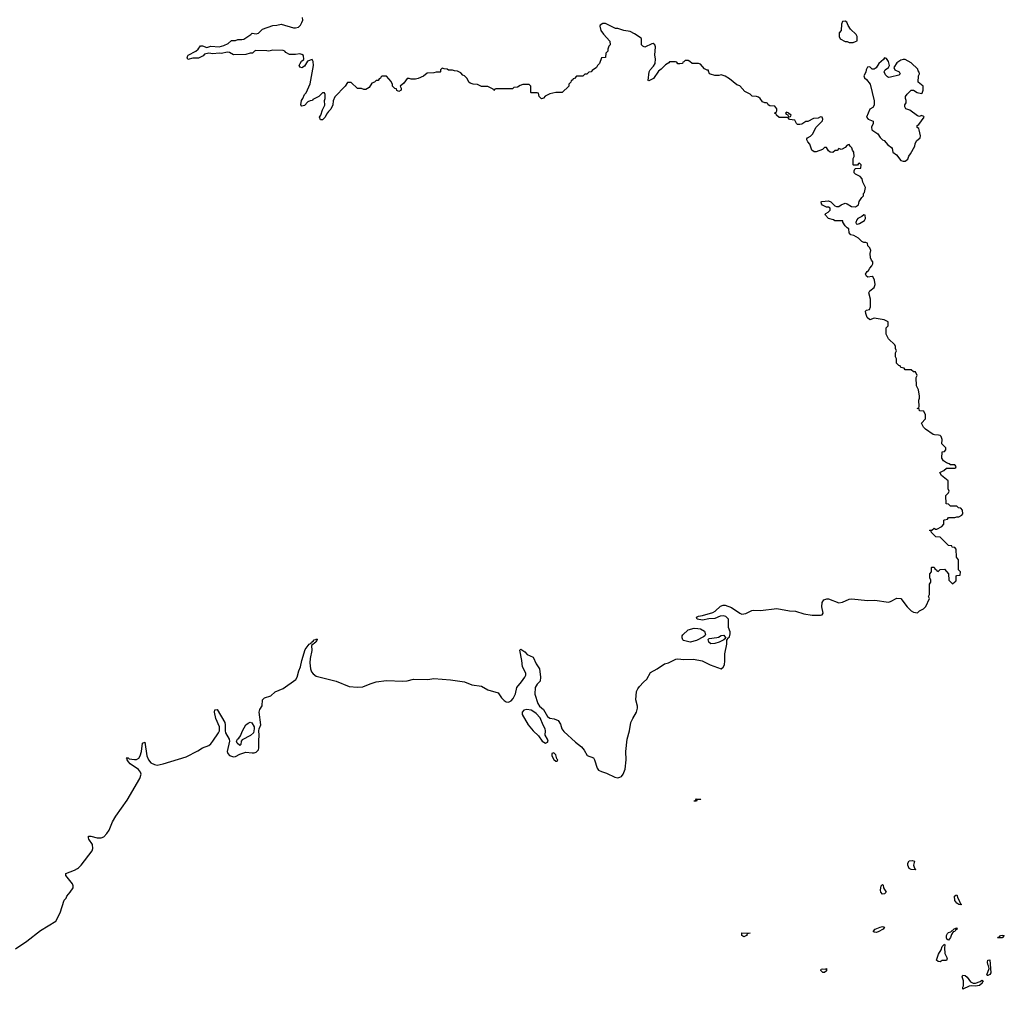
# Model space of a CAD drawing. Header units: inches. Extents: x 2380427 to 2580949, y 385907 to 546039.
# Tile 28 of 121: x 2459440 to 2468970, y 482849 to 492234. Entities that reach past the tile are written whole.
import ezdxf

# ---------------------------------------------------------------- set-up
doc = ezdxf.new("R2010")
doc.units = ezdxf.units.IN
doc.header["$MEASUREMENT"] = 0
for name, color, linetype in [('C4458', 7, 'Continuous'), ('C4468', 7, 'Continuous'), ('C4469', 7, 'Continuous')]:
    doc.layers.add(name, color=color, linetype=linetype)

msp = doc.modelspace()

# ---------------------------------------------------------------- linework, layer by layer
at = {"layer": 'C4458', "color": 5, "elevation": 40}
msp.add_lwpolyline([(2459399.3, 483240.7), (2459510, 483315.8), (2459642.6, 483417.4), (2459789, 483510), (2459832, 483590), (2459869.1, 483710.9), (2459890, 483732), (2459897.2, 483750), (2459930, 483787.7), (2459956, 483830), (2459957.7, 483850), (2459950, 483869.3), (2459885.2, 483950), (2459888, 483970), (2459970, 484000.7), (2460000, 484018.8)], dxfattribs=at)
at = {"layer": 'C4468', "color": 5, "elevation": 40}
msp.add_lwpolyline([(2460000, 484018.8), (2460010, 484024.9), (2460034.5, 484050), (2460141.2, 484190), (2460149.3, 484210.7), (2460146, 484250), (2460110, 484301.2), (2460105.1, 484314.9), (2460107.3, 484332.7), (2460130, 484332.2), (2460190, 484314.9), (2460230, 484315.5), (2460254.2, 484325.8), (2460283.7, 484356.3), (2460304.7, 484390), (2460338.7, 484470), (2460370, 484524.9), (2460480.4, 484679.6), (2460603.6, 484890), (2460614.7, 484930), (2460610.7, 484950.7), (2460590, 484975.8), (2460509.6, 485030), (2460491.6, 485050), (2460479.5, 485070), (2460479.5, 485079.5), (2460469.2, 485090), (2460489.6, 485090.4), (2460501.1, 485081.1), (2460550, 485074.3), (2460570, 485074.5), (2460593.9, 485086.1), (2460607.2, 485110), (2460619.2, 485150), (2460630, 485232), (2460650, 485242), (2460670.2, 485110), (2460685.2, 485070), (2460710, 485041.6), (2460743.5, 485023.5), (2460770, 485019.8), (2460830.2, 485030.2), (2461050, 485100.2), (2461164.1, 485155.9), (2461210, 485184.9), (2461270, 485209), (2461290, 485224.9), (2461310, 485250.3), (2461363.2, 485330), (2461372.8, 485350), (2461372.7, 485390), (2461339.3, 485470), (2461325.6, 485530), (2461330, 485554), (2461350, 485557.1), (2461425.2, 485430), (2461430.2, 485410), (2461427.9, 485350), (2461432.2, 485330), (2461468.2, 485270), (2461470.7, 485250), (2461447.6, 485150), (2461454.9, 485130), (2461470, 485110.6), (2461510, 485099.5), (2461530, 485103.1), (2461570, 485125.5), (2461630, 485144), (2461690, 485137), (2461710, 485137), (2461730, 485143.1), (2461750, 485166.8), (2461754.1, 485185.9), (2461753.2, 485253.2), (2461758.5, 485310), (2461754.3, 485350), (2461756.9, 485370), (2461772.8, 485410), (2461758, 485530), (2461763.8, 485556.2), (2461787.3, 485592.7), (2461791.8, 485650), (2461810, 485670.4), (2461870, 485688.4), (2461913.2, 485726.8), (2461990, 485761.6), (2462113.1, 485846.9), (2462127.2, 485870), (2462140.4, 485930), (2462158.9, 485970), (2462170, 486030.7), (2462201.7, 486138.3), (2462241.2, 486190), (2462260.4, 486199.6), (2462266, 486210), (2462281.2, 486218.8), (2462289.5, 486230), (2462305.6, 486234.4), (2462310, 486241), (2462318.8, 486238.8), (2462318.8, 486230), (2462306.8, 486210), (2462264, 486176), (2462266.9, 486126.9), (2462250.3, 486050), (2462249.1, 486010), (2462254.7, 485950), (2462263.2, 485923.2), (2462280.8, 485900.8), (2462310, 485881.1), (2462502.8, 485830), (2462630, 485781.3), (2462710, 485772.5), (2462762.6, 485777.4), (2462833.4, 485806.6), (2462890, 485823.6), (2462990, 485837), (2463150, 485831.3), (2463190, 485835.5), (2463251.4, 485851.4), (2463390, 485848), (2463450, 485856.5), (2463610, 485845.2), (2463745.1, 485825.1), (2463816.7, 485796.7), (2463910, 485783.8), (2463970, 485746), (2464070, 485718.8), (2464103.7, 485670), (2464130, 485643.1), (2464150, 485630.3), (2464170, 485628.8), (2464197.8, 485642.2), (2464215.5, 485664.5), (2464239.6, 485710), (2464252.3, 485770), (2464296.3, 485823.7), (2464329.3, 485870), (2464338, 485890), (2464338, 485910), (2464306, 485970), (2464301.2, 486030), (2464282, 486130), (2464290, 486142), (2464330, 486116), (2464351.3, 486090), (2464410, 486064.7), (2464438, 485998), (2464471, 485951), (2464481, 485870), (2464478, 485830), (2464450, 485803.7), (2464428.7, 485770), (2464425.5, 485705.5), (2464454.6, 485614.6), (2464470.5, 485590.5), (2464510, 485558), (2464548.1, 485488.1), (2464572.5, 485472.5), (2464613.6, 485466.4), (2464652.1, 485452.1), (2464675.1, 485415.1), (2464687.3, 485370), (2464705.8, 485345.8), (2464820.6, 485240.6), (2464877.3, 485197.3), (2464904.4, 485164.4), (2464932.1, 485112.1), (2464993, 485090), (2465004.4, 485070), (2465028.9, 484990), (2465043.7, 484970), (2465070, 484956.5), (2465120.2, 484940.2), (2465201.3, 484901.3), (2465230, 484897.3), (2465250, 484901.3), (2465265.6, 484910), (2465280.5, 484930), (2465300.3, 484979.7), (2465309, 485069), (2465306, 485150), (2465319.4, 485270), (2465343.9, 485350), (2465356.2, 485430), (2465373.5, 485470), (2465410, 485532.7), (2465421.1, 485570), (2465420.4, 485590), (2465404.9, 485650), (2465410.3, 485730), (2465422.1, 485757.9), (2465439.3, 485780.7), (2465476.9, 485823.1), (2465511.6, 485850), (2465546, 485914), (2465610, 485949.2), (2465682.2, 485997.8), (2465721.1, 486010), (2465790, 486043.5), (2465810, 486047.2), (2465870, 486041.6), (2465962.8, 486042.8), (2466046.7, 486026.7), (2466122.4, 485990), (2466229.7, 485950.3), (2466250, 485968.5), (2466261, 485990), (2466266.7, 486026.7), (2466264.9, 486095.1), (2466286, 486190), (2466286, 486234), (2466290, 486234), (2466294, 486246), (2466310, 486262), (2466318, 486290), (2466317, 486310), (2466302, 486350), (2466299.2, 486430), (2466275.8, 486455.8), (2466250, 486464.8), (2466218.6, 486461.4), (2466170, 486439.1), (2466110, 486436.3), (2466050, 486422), (2465998, 486430), (2465990, 486451), (2466010, 486460.7), (2466050, 486465.5), (2466150, 486495.5), (2466171.6, 486508.4), (2466224, 486556), (2466250, 486566.2), (2466270, 486568.1), (2466330, 486545.5), (2466408.9, 486488.9), (2466430, 486481.2), (2466470, 486485.2), (2466525.5, 486514.5), (2466542, 486518), (2466610, 486516.1), (2466770, 486534), (2466890, 486512.2), (2466950, 486510.3), (2467030, 486481.8), (2467110, 486471.6), (2467190, 486470.5), (2467206.6, 486473.4), (2467218, 486490), (2467202.9, 486550), (2467206.3, 486593.7), (2467222, 486618), (2467252.5, 486627.5), (2467270, 486627.7), (2467370, 486590.5), (2467403.3, 486596.7), (2467470, 486624), (2467492.1, 486627.9), (2467650, 486612), (2467715.9, 486615.9), (2467850, 486596), (2467870, 486601), (2467930, 486634), (2467967.3, 486632.7), (2468031.3, 486550), (2468070, 486511.3), (2468090, 486498), (2468130, 486492), (2468149.1, 486510.9), (2468188.4, 486531.6), (2468210, 486554), (2468246, 486630), (2468238, 486650), (2468246, 486670), (2468246, 486770), (2468258, 486790), (2468258, 486810), (2468248, 486830), (2468248, 486870), (2468266, 486890), (2468266, 486930), (2468270, 486934), (2468290, 486934), (2468298, 486918), (2468314, 486910), (2468318, 486898), (2468330, 486894), (2468348.4, 486911.6), (2468390, 486914), (2468431.6, 486871.6), (2468434, 486810), (2468470, 486774), (2468490, 486794), (2468502, 486798), (2468506, 486810), (2468506, 486850), (2468510, 486854), (2468542, 486858), (2468546, 486890), (2468526, 486910), (2468527.3, 487007.3), (2468507.3, 487032.7), (2468506, 487110), (2468490, 487126), (2468467.3, 487127.3), (2468462, 487142), (2468430, 487146), (2468350, 487226), (2468307.3, 487227.3), (2468266, 487270), (2468262, 487282), (2468246, 487290), (2468250, 487294), (2468270, 487294), (2468290, 487312), (2468303.6, 487303.6), (2468316.4, 487303.6), (2468366, 487330), (2468386, 487350), (2468386, 487390), (2468390, 487394), (2468422, 487398), (2468430, 487414), (2468490, 487414), (2468510, 487422), (2468530, 487422), (2468560.4, 487439.6), (2468568, 487450), (2468567.3, 487487.3), (2468550, 487506), (2468528.4, 487508.4), (2468510, 487526), (2468450, 487526), (2468430, 487546), (2468407.3, 487547.3), (2468406, 487630), (2468430, 487654), (2468438, 487670), (2468427.3, 487692.7), (2468426, 487770), (2468363.1, 487823.1), (2468346, 487850), (2468386, 487870), (2468410, 487894), (2468490, 487894), (2468502, 487898), (2468506, 487910), (2468490, 487926), (2468450, 487926), (2468436.4, 487936.4), (2468410, 487946), (2468383.1, 487963.1), (2468366, 487990), (2468368.4, 488051.6), (2468390, 488054), (2468406, 488070), (2468406, 488090), (2468366, 488130), (2468368, 488170), (2468359, 488199), (2468348.9, 488208.9), (2468334, 488214), (2468294.6, 488214.6), (2468280.2, 488220.2), (2468208, 488270), (2468188, 488290), (2468168, 488330), (2468208.7, 488370), (2468208.7, 488408.7), (2468190, 488446), (2468150, 488448), (2468146, 488466), (2468128, 488470), (2468142, 488478), (2468146, 488490), (2468142, 488550), (2468149, 488570), (2468149, 488590), (2468139, 488650), (2468122, 488690), (2468118, 488770), (2468126, 488790), (2468110, 488826), (2468090, 488826), (2468070, 488846), (2468010, 488846), (2468002, 488862), (2467970, 488866), (2467962, 488882), (2467950, 488886), (2467928.4, 488908.4), (2467928, 488950), (2467918, 488970), (2467918, 489010), (2467926, 489030), (2467918, 489050), (2467918, 489070), (2467910, 489086), (2467850, 489146), (2467828, 489190), (2467828, 489250), (2467846, 489270), (2467846, 489310), (2467806, 489330), (2467710, 489344), (2467670, 489329), (2467642, 489350), (2467628.7, 489391.3), (2467628, 489412), (2467638, 489422), (2467666, 489430), (2467674.6, 489454.6), (2467675.3, 489530), (2467659, 489590), (2467669.3, 489610.7), (2467710, 489642), (2467722, 489670), (2467714, 489714), (2467700.4, 489740.4), (2467690, 489748), (2467650, 489742), (2467638, 489750), (2467628, 489770), (2467643.1, 489796.9), (2467654.6, 489805.4), (2467668.7, 489830), (2467688.7, 489850), (2467698, 489870), (2467698, 489890), (2467684.7, 489904.7), (2467674, 489930), (2467673.2, 489970), (2467679, 489999), (2467678.7, 490000)], dxfattribs=at)
at = {"layer": 'C4468', "color": 5}
for points, elevation in [([(2465930, 486209.6), (2465865.1, 486225.1), (2465859, 486230), (2465853.2, 486250), (2465853.2, 486270), (2465860.1, 486279.9), (2465910, 486327.3), (2465970, 486343), (2466002.5, 486342.5), (2466030, 486339.1), (2466070, 486316), (2466076.8, 486283.2), (2466071, 486269), (2466059.9, 486260.1), (2465990, 486224.2)], 40), ([(2466130, 486193.2), (2466109.3, 486210), (2466104.7, 486235.3), (2466114.6, 486245.4), (2466187.2, 486252.8), (2466203.2, 486256.8), (2466230, 486274.8), (2466255.3, 486275.3), (2466274, 486246), (2466254, 486230), (2466210, 486209.3), (2466170, 486196)], 40), ([(2464350, 485558.4), (2464321, 485550), (2464302, 485530), (2464302, 485510), (2464362, 485410), (2464410, 485350.8), (2464462.4, 485302.4), (2464498, 485250), (2464530, 485232), (2464550, 485242), (2464554, 485250), (2464548.7, 485270), (2464525.2, 485310), (2464529.3, 485350), (2464526, 485370), (2464506.2, 485406.2), (2464478, 485478), (2464438.4, 485518.4), (2464416.2, 485536.2), (2464390, 485549.3)], 40), ([(2461570, 485208.7), (2461544, 485230), (2461539, 485250), (2461549, 485270), (2461561.2, 485278.8), (2461577, 485303), (2461595.1, 485350), (2461630, 485407.7), (2461650, 485425.5), (2461670, 485434.8), (2461688, 485428), (2461708.5, 485388.5), (2461710.5, 485369.5), (2461703, 485330), (2461675.6, 485304.4), (2461594.8, 485265.2), (2461584.7, 485250), (2461582, 485218)], 40), ([(2464610, 485139), (2464592, 485130), (2464591.3, 485110), (2464610, 485072), (2464630, 485058), (2464642, 485058), (2464648, 485070), (2464640.2, 485080.2), (2464630, 485118)], 40), ([(2465969.1, 484669.1), (2465970, 484674), (2465982, 484678), (2465990, 484694), (2466032, 484690), (2466030, 484686), (2465998, 484682), (2465990, 484669.2)], 20), ([(2468110, 484006), (2468070, 484009.7), (2468050, 484018.4), (2468037.2, 484050), (2468037.7, 484070), (2468050, 484091.4), (2468077, 484097), (2468101, 484090), (2468090.7, 484050), (2468101.4, 484021.4), (2468114.8, 484010)], 20), ([(2467790, 483769.6), (2467775.1, 483790), (2467772, 483810), (2467779.3, 483850), (2467790, 483862.8), (2467797.1, 483857.1), (2467802, 483830), (2467826.8, 483790), (2467810, 483773.2)], 20), ([(2468550, 483665.2), (2468530, 483669.7), (2468510, 483682.9), (2468492.3, 483710), (2468489.7, 483750.3), (2468500.2, 483759.8), (2468510, 483762.8), (2468519.3, 483730), (2468533.7, 483710), (2468542.5, 483682.5), (2468554.8, 483670)], 20), ([(2466450, 483357.2), (2466430, 483369.2), (2466430, 483394), (2466511, 483391), (2466491, 483389), (2466478, 483382), (2466478, 483370), (2466470, 483367.3)], 20), ([(2467730, 483399.7), (2467710, 483402.9), (2467700.9, 483410), (2467722, 483430), (2467770, 483450.3), (2467790, 483457), (2467811.9, 483451.9), (2467799.1, 483430), (2467750, 483405.1)], 20), ([(2468430, 483325.2), (2468415.1, 483335.1), (2468409.7, 483349.7), (2468412, 483370), (2468420.9, 483390), (2468430, 483399.1), (2468453.6, 483406.4), (2468484.9, 483435.1), (2468510, 483444.7), (2468514.9, 483430), (2468499.1, 483420.9), (2468490, 483407.8), (2468475.9, 483404.1), (2468460.6, 483379.4), (2468450.2, 483349.8)], 20), ([(2468905.6, 483345.6), (2468910, 483352.4), (2468924.1, 483355.9), (2468934, 483370), (2468954.3, 483374.3), (2468970.4, 483370.4), (2468950, 483348.2)], 20), ([(2468350, 483114), (2468330, 483119), (2468315.3, 483130), (2468332.7, 483190), (2468358, 483230), (2468370, 483262), (2468390, 483284.7), (2468396.3, 483276.3), (2468390.4, 483249.7), (2468395.8, 483195.8), (2468418, 483150), (2468410, 483129), (2468370, 483129)], 20), ([(2468803.7, 482983.7), (2468801.2, 482990), (2468823.7, 483050), (2468817.5, 483077.5), (2468810, 483088.7), (2468807.3, 483112.7), (2468810, 483132), (2468830, 483134), (2468838.4, 483010), (2468830, 482993.2), (2468810, 482983.7)], 20), ([(2467230, 483012.7), (2467212.9, 483012.9), (2467193.2, 483030), (2467196.4, 483043.6), (2467210, 483046.8), (2467236, 483044), (2467250.5, 483050.5), (2467250, 483027.8)], 20), ([(2468693, 482907), (2468736.6, 482923.4), (2468750, 482935.5), (2468756.8, 482936.8), (2468764.7, 482930), (2468758, 482922), (2468756.4, 482910), (2468730, 482887.2), (2468690, 482878.9), (2468650, 482881.3), (2468630, 482878), (2468570, 482849), (2468569.4, 482869.4), (2468576.2, 482883.8), (2468576.3, 482930), (2468560.9, 482970), (2468570, 482986), (2468590, 482982), (2468610, 482964.9), (2468641.8, 482921.8), (2468670, 482907.3)], 20)]:
    msp.add_lwpolyline(points, close=True, dxfattribs=dict(at, elevation=elevation))
at = {"layer": 'C4469', "color": 5, "elevation": 40}
msp.add_lwpolyline([(2467678.7, 490000), (2467670, 490026), (2467650, 490046), (2467646, 490070), (2467630, 490078), (2467610, 490078), (2467590, 490088), (2467560.4, 490120.4), (2467514, 490146), (2467486, 490150), (2467468, 490170), (2467466, 490210), (2467450, 490218), (2467430, 490238), (2467406, 490274), (2467406, 490286), (2467330, 490286), (2467318, 490298), (2467269.1, 490309.1), (2467240.4, 490340.4), (2467238, 490350), (2467243.1, 490356.9), (2467266, 490370), (2467286, 490390), (2467286, 490410), (2467270, 490418), (2467250, 490418), (2467210, 490438), (2467202, 490450), (2467198, 490470), (2467204.7, 490475.3), (2467270, 490481), (2467291.3, 490470), (2467330, 490431.3), (2467346, 490426), (2467370, 490426.8), (2467390, 490441), (2467430, 490458), (2467450, 490452), (2467490, 490424.7), (2467530, 490422), (2467559, 490441), (2467566.8, 490473.2), (2467590, 490512), (2467608, 490530), (2467608, 490550), (2467618, 490562), (2467626, 490610), (2467600.4, 490660.4), (2467594.6, 490694.6), (2467575.3, 490715.3), (2467530, 490738), (2467518, 490750), (2467518, 490770), (2467527.3, 490792.7), (2467582, 490798), (2467586, 490830), (2467570, 490846), (2467558, 490842), (2467550, 490826), (2467510, 490826), (2467506, 490830), (2467506, 490890), (2467518, 490910), (2467515.3, 490950), (2467502, 490970), (2467494, 490994), (2467478, 491010), (2467470, 491026), (2467450, 491018), (2467430, 490998), (2467399.6, 490980.4), (2467390, 490978), (2467370, 490986), (2467351.6, 490968.4), (2467332.7, 490967.3), (2467310, 490948), (2467286, 490950), (2467270, 490966), (2467250, 490998), (2467230, 490998), (2467210, 490978), (2467150, 490955.3), (2467130, 490955.3), (2467108.7, 490970), (2467088.9, 491028.9), (2467068, 491050), (2467058, 491070), (2467060.4, 491079.6), (2467066, 491090), (2467093.2, 491106.8), (2467112.9, 491127.1), (2467150, 491194), (2467210, 491254), (2467215.3, 491270), (2467206, 491290), (2467190, 491294), (2467170, 491282), (2467122.8, 491277.2), (2467070, 491248), (2467050, 491248), (2467010, 491222), (2466990, 491218), (2466970, 491218), (2466958, 491230), (2466942, 491262), (2466890, 491268), (2466882, 491282), (2466867.3, 491287.3), (2466790, 491288), (2466766, 491310), (2466762, 491322), (2466746, 491330), (2466762, 491338), (2466767.3, 491352.7), (2466768, 491370), (2466750, 491398), (2466700.4, 491400.4), (2466686, 491410), (2466682, 491422), (2466668, 491428), (2466652, 491428), (2466630, 491438), (2466608.7, 491470), (2466590, 491484), (2466571.9, 491491.9), (2466530, 491494), (2466510, 491514), (2466459.3, 491539.3), (2466410, 491592.7), (2466382.7, 491602.7), (2466310, 491662), (2466270, 491688), (2466230, 491699), (2466207.7, 491692.3), (2466170, 491692), (2466125.2, 491705.2), (2466118, 491710), (2466106, 491734), (2466106, 491746), (2466094, 491746), (2466070, 491758), (2466030, 491802), (2466010, 491809), (2465948.4, 491808.4), (2465926, 491830), (2465910, 491838), (2465882, 491838), (2465870, 491826), (2465858, 491822), (2465854, 491810), (2465830, 491806), (2465810, 491806), (2465802, 491822), (2465787.3, 491827.3), (2465730, 491826), (2465723.6, 491816.4), (2465690, 491795.3), (2465650, 491754), (2465623.8, 491736.2), (2465574, 491666), (2465530, 491642), (2465524, 491644), (2465533.2, 491730), (2465541.2, 491750), (2465574.8, 491785.2), (2465589.5, 491810.5), (2465595.1, 491855.1), (2465589.2, 491890), (2465593.2, 491970), (2465588, 491990), (2465570, 492002), (2465559.6, 492000.4), (2465490, 491968), (2465470, 491978), (2465458, 491990), (2465458, 492050), (2465454.6, 492054.6), (2465390, 492098), (2465350, 492118), (2465288.9, 492128.9), (2465230, 492148), (2465208.4, 492148.4), (2465110, 492198), (2465083.6, 492196.4), (2465058, 492182), (2465054, 492170), (2465064.7, 492130), (2465090, 492092), (2465152.7, 492027.3), (2465154, 491990), (2465143.6, 491976.4), (2465132.7, 491947.3), (2465131.6, 491928.4), (2465114, 491910), (2465111.6, 491868.4), (2465070, 491866), (2465051, 491809), (2465032, 491790), (2465022, 491770), (2464979.6, 491740.4), (2464970, 491728), (2464950, 491726), (2464930, 491706), (2464910, 491706), (2464891.6, 491688.4), (2464830, 491686), (2464810, 491666), (2464798, 491662), (2464794, 491650), (2464778, 491642), (2464774, 491630), (2464754, 491610), (2464754, 491590), (2464691.6, 491528.4), (2464630, 491528), (2464570, 491515.3), (2464526.8, 491493.2), (2464510, 491475.3), (2464490, 491468.7), (2464469.1, 491489.1), (2464462, 491522), (2464450, 491526), (2464390, 491526), (2464386, 491530), (2464386, 491590), (2464370, 491606), (2464310, 491606), (2464283.6, 491596.4), (2464259.6, 491580.4), (2464222, 491578), (2464210, 491566), (2464050, 491566), (2464038, 491562), (2464030, 491548), (2464022, 491562), (2463970, 491586), (2463910, 491588), (2463870, 491608), (2463828.7, 491608.7), (2463800.4, 491620.4), (2463786, 491630), (2463770, 491666), (2463746, 491690), (2463730, 491698), (2463710, 491718), (2463676.4, 491736.4), (2463650, 491738), (2463630, 491746), (2463590, 491746), (2463576.4, 491756.4), (2463550, 491758), (2463530, 491766), (2463514, 491750), (2463514, 491730), (2463510, 491726), (2463470, 491726), (2463450, 491718), (2463383.6, 491716.4), (2463350, 491686), (2463296.9, 491663.1), (2463270, 491658), (2463230, 491658), (2463210, 491666), (2463190, 491666), (2463159.1, 491620.9), (2463122, 491590), (2463132, 491570), (2463132, 491550), (2463110, 491538), (2463088.9, 491548.9), (2463086, 491566), (2463070, 491568), (2463048.9, 491588.9), (2463047.3, 491607.3), (2463036.4, 491636.4), (2462990, 491686), (2462950, 491686), (2462938, 491682), (2462932.7, 491667.3), (2462918, 491662), (2462910, 491646), (2462890, 491646), (2462874, 491630), (2462850, 491618), (2462822, 491578), (2462790, 491558), (2462770, 491558), (2462750, 491568), (2462708.4, 491568.4), (2462650, 491626), (2462612.7, 491627.3), (2462591.1, 491588.9), (2462490, 491486), (2462472.7, 491447.3), (2462471.6, 491408.4), (2462452.7, 491367.3), (2462430, 491346), (2462410, 491318), (2462398, 491290), (2462370, 491266), (2462350, 491266), (2462342.7, 491290), (2462355.3, 491310), (2462370, 491362), (2462394.6, 491405.4), (2462389, 491451), (2462395.3, 491470), (2462395.3, 491510), (2462390, 491526), (2462370, 491526), (2462334, 491490), (2462278, 491462), (2462274, 491450), (2462250, 491448), (2462230, 491438), (2462195.3, 491404.7), (2462170, 491398), (2462162, 491410), (2462168.7, 491450), (2462182, 491470), (2462198, 491510), (2462212.9, 491527.1), (2462250, 491614), (2462284, 491790), (2462282, 491830), (2462270, 491848), (2462227.1, 491832.9), (2462195.8, 491784.2), (2462170, 491769.3), (2462153.2, 491773.2), (2462146.6, 491790), (2462155.1, 491810), (2462167.2, 491832.8), (2462188.7, 491850), (2462188, 491888), (2462170, 491898), (2462150, 491902), (2462110, 491895.3), (2462050, 491898), (2462016.4, 491916.4), (2462006, 491930), (2461990, 491934), (2461890, 491938), (2461850, 491928.7), (2461832.7, 491932.7), (2461726, 491934), (2461714, 491930), (2461694, 491910), (2461671.6, 491908.4), (2461630, 491895.3), (2461510, 491894), (2461470, 491915.3), (2461450, 491919), (2461390, 491906.6), (2461369.3, 491909.3), (2461310, 491902.9), (2461270, 491909.2), (2461230, 491899), (2461215.3, 491884.7), (2461170, 491862.9), (2461117.3, 491862.7), (2461066, 491850), (2461061.2, 491870), (2461069.7, 491890.3), (2461144, 491930), (2461169, 491950), (2461190, 491981), (2461210, 491981), (2461250, 491966), (2461290, 491978.8), (2461369.4, 491970.6), (2461417.5, 491982.5), (2461458, 492002), (2461489.3, 492030.7), (2461530, 492031.3), (2461550, 492042), (2461590, 492041), (2461610, 492046.8), (2461678, 492090), (2461690, 492102), (2461730, 492098), (2461750, 492102), (2461790, 492142), (2461890, 492178), (2461930, 492181), (2461970, 492191.3), (2462090, 492154), (2462110, 492153.4), (2462138.4, 492161.6), (2462158.6, 492181.4), (2462172.5, 492207.5), (2462179.3, 492230), (2462176, 492256)], dxfattribs=at)
for points in [[(2467430, 492218), (2467404.7, 492215.3), (2467394, 492190), (2467392, 492130), (2467372.7, 492107.3), (2467372, 492070), (2467382, 492050), (2467430, 492022), (2467450, 492022), (2467470, 492012), (2467507.3, 492012.7), (2467530, 492022), (2467546, 492030), (2467546, 492070), (2467538, 492090), (2467483.1, 492143.1), (2467458, 492178), (2467446, 492210)], [(2467810, 491866), (2467802, 491850), (2467756, 491810), (2467730.8, 491769.2), (2467710, 491755.3), (2467690, 491755.3), (2467670, 491778), (2467645.4, 491774.6), (2467632, 491750), (2467630, 491726), (2467612, 491690), (2467618, 491670), (2467635.5, 491655.5), (2467670.8, 491610), (2467711.1, 491448.9), (2467710, 491406), (2467696.9, 491383.1), (2467670, 491368), (2467638, 491290), (2467651.1, 491271.1), (2467702, 491250), (2467702, 491230), (2467685.4, 491194.6), (2467686.8, 491166.8), (2467747.5, 491127.5), (2467770, 491092), (2467790, 491072), (2467806, 491066), (2467842.5, 491022.5), (2467878, 490998), (2467886.4, 490986.4), (2467892, 490952), (2467926.4, 490926.4), (2467970, 490872), (2467990, 490864.7), (2468010, 490866), (2468036.5, 490883.5), (2468045.6, 490914.4), (2468063.1, 490936.9), (2468104, 491010), (2468106.3, 491033.7), (2468120.2, 491059.8), (2468155.3, 491090), (2468159, 491110), (2468147.3, 491167.3), (2468142, 491182), (2468128, 491190), (2468126, 491210), (2468142, 491218), (2468194, 491290), (2468190, 491298), (2468170, 491306), (2468150, 491298), (2468130, 491302), (2468057.5, 491357.5), (2468018, 491370), (2468008.7, 491390), (2468009, 491410), (2468019, 491430), (2468022, 491450), (2468015.3, 491470), (2468015.3, 491490), (2468030, 491511.3), (2468070, 491551.3), (2468090, 491551.3), (2468127.5, 491527.5), (2468170, 491518), (2468176.5, 491523.5), (2468185.2, 491550), (2468184, 491590), (2468135.3, 491630), (2468139, 491690), (2468148, 491710), (2468147.3, 491727.3), (2468138, 491738), (2468133.6, 491753.6), (2468070, 491815.3), (2468010, 491848.7), (2467990, 491848.7), (2467970, 491842), (2467930, 491815.3), (2467902, 491770), (2467912, 491750), (2467952, 491730), (2467962, 491710), (2467956.9, 491703.1), (2467950, 491698), (2467870, 491679), (2467850, 491675.3), (2467840.2, 491680.2), (2467820.2, 491700.2), (2467808, 491730), (2467818, 491750), (2467848.7, 491771.3), (2467858, 491790), (2467856.4, 491803.6), (2467848.7, 491830), (2467830, 491858)], [(2466862, 491338), (2466854, 491330), (2466858, 491318), (2466874, 491314), (2466878, 491298), (2466890, 491294), (2466902, 491298), (2466906, 491310), (2466886, 491326), (2466886, 491330)], [(2467610, 490346), (2467592, 490328), (2467554, 490310), (2467543.6, 490296.4), (2467534, 490270), (2467538, 490258), (2467550, 490254), (2467570, 490262), (2467618, 490290), (2467626, 490310), (2467622, 490342)]]:
    msp.add_lwpolyline(points, close=True, dxfattribs=at)

doc.saveas('drawing.dxf')
